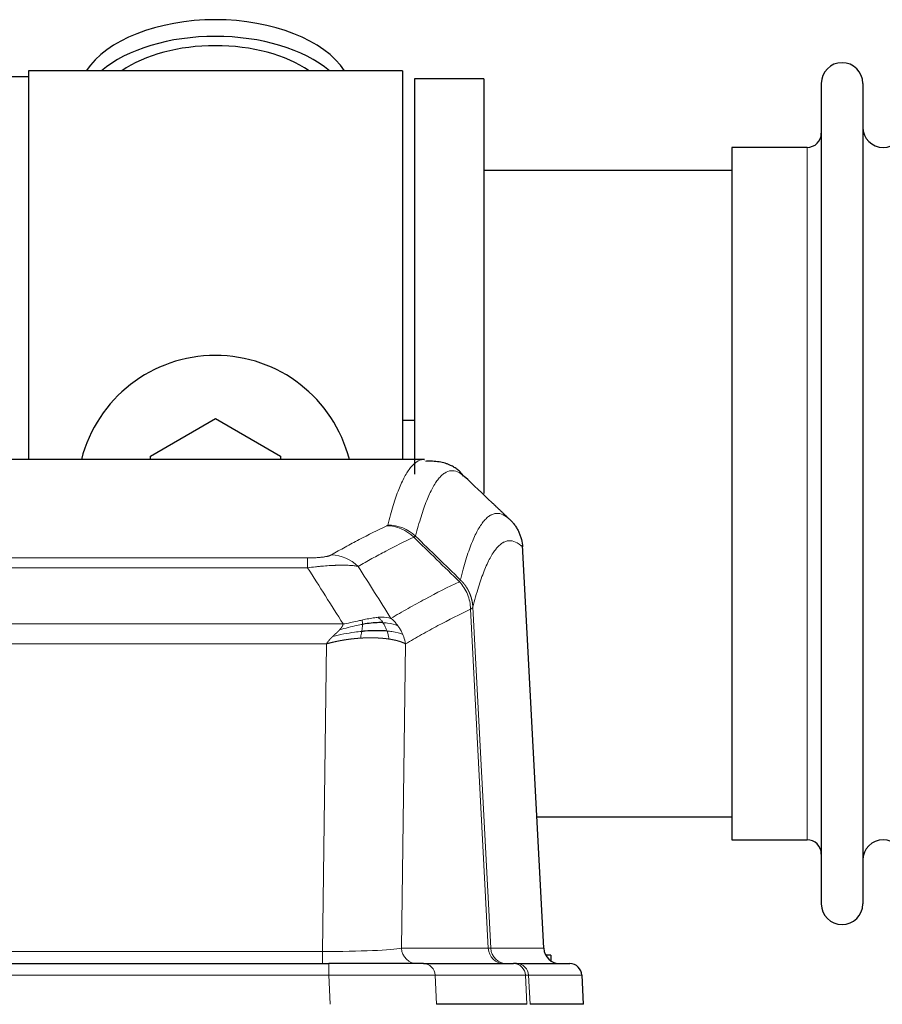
# Model space of a CAD drawing. Header units: inches. Extents: x 0 to 20790, y -12 to 14700.
# Tile 71 of 191: x 2153 to 2366, y 11969 to 12211. Entities that reach past the tile are written whole.
import ezdxf

# ---------------------------------------------------------------- set-up
doc = ezdxf.new("R2010")
doc.units = ezdxf.units.IN
doc.layers.add('1', color=7, linetype='Continuous', true_color=0xffffff)

msp = doc.modelspace()

# ---------------------------------------------------------------- linework, layer by layer
at = {"layer": '1', "color": 2, "linetype": 'Continuous', "lineweight": 25}
for p, q in [((2247.547, 12198.577), (2155.547, 12198.577)), ((2155.547, 12198.577), (2155.547, 12102.978)), ((2247.547, 12198.577), (2247.547, 12102.978)), ((2155.547, 12197.077), (2108.047, 12197.077)), ((2267.547, 12196.577), (2250.547, 12196.577)), ((2250.547, 12196.577), (2250.547, 12099.352)), ((2267.547, 12196.577), (2267.547, 12094.577)), ((2350.547, 12195.477), (2350.547, 11993.677)), ((2360.747, 12195.477), (2360.747, 11993.677)), ((2347.047, 12179.727), (2328.547, 12179.727)), ((2328.547, 12179.727), (2328.547, 12009.427)), ((2328.552, 12174.077), (2267.547, 12174.077)), ((2185.547, 12103.815), (2201.547, 12113.053)), ((2201.547, 12113.053), (2217.547, 12103.815)), ((2250.548, 12112.6), (2247.587, 12112.6)), ((2252.98, 12102.972), (1990.112, 12102.972)), ((2185.547, 12102.972), (2185.547, 12103.815)), ((2217.547, 12103.815), (2217.547, 12102.972)), ((2252.894, 12102.972), (2252.986, 12102.971)), ((2282.322, 11982.76), (2277.051, 12081.897)), ((2280.608, 12015.077), (2328.552, 12015.077)), ((2328.547, 12009.427), (2347.047, 12009.427)), ((2284.047, 11981.077), (2282.781, 11981.077)), ((2284.047, 11981.077), (2284.047, 11979.67)), ((2013.636, 11978.972), (2229.457, 11978.972)), ((2252.712, 11978.972), (2229.457, 11978.972)), ((2252.712, 11978.972), (2274.886, 11978.972)), ((2275.583, 11978.972), (2274.886, 11978.972)), ((2275.583, 11978.972), (2288.694, 11978.972)), ((2292.085, 11968.972), (2291.704, 11976.132)), ((2278.166, 11968.972), (2255.912, 11968.972)), ((2292.068, 11968.972), (2278.951, 11968.972))]:
    msp.add_line(p, q, dxfattribs=at)
at = {"layer": '1', "color": 110, "linetype": 'Continuous', "lineweight": 13}
for p, q in [((2347.047, 12179.727), (2347.047, 12009.427)), ((2282.31, 11982.763), (2277.062, 12081.458)), ((2018.875, 12078.765), (2224.218, 12078.765)), ((2224.218, 12076.349), (2224.218, 12078.765)), ((2224.218, 12076.349), (2018.875, 12076.349)), ((2268.663, 11982.763), (2264.311, 12066.155)), ((2264.867, 12066.632), (2269.244, 11982.763)), ((2010.144, 12062.519), (2232.949, 12062.519)), ((2228.836, 12057.62), (2014.257, 12057.62)), ((2227.868, 11981.937), (2228.836, 12057.62)), ((2248.268, 12057.61), (2247.311, 11982.763)), ((2015.225, 11981.937), (2227.868, 11981.937)), ((2227.868, 11978.972), (2227.868, 11981.937)), ((2247.311, 11982.763), (2268.663, 11982.763)), ((2269.244, 11982.763), (2282.31, 11982.763)), ((2229.457, 11978.972), (2229.457, 11976.129)), ((2229.457, 11976.129), (2013.636, 11976.129)), ((2229.75, 11968.972), (2229.457, 11976.129)), ((2277.793, 11976.129), (2255.619, 11976.129)), ((2255.619, 11976.129), (2255.912, 11968.972)), ((2278.166, 11968.972), (2277.793, 11976.129)), ((2278.577, 11976.129), (2278.951, 11968.972)), ((2291.688, 11976.129), (2278.577, 11976.129)), ((2292.068, 11968.972), (2291.688, 11976.129))]:
    msp.add_line(p, q, dxfattribs=at)
at = {"layer": '1', "color": 2, "linetype": 'Continuous', "lineweight": 25}
for centre, radius, start, end in [((2355.647, 12195.477), 5.1, 0, 180), ((2365.747, 12184.727), 5, 180, 0), ((2347.047, 12183.227), 3.5, 270, 0), ((2201.547, 12094.577), 34, 14.29875, 165.70125), ((2347.047, 12005.927), 3.5, 0, 90), ((2365.747, 12004.427), 5, 0, 180), ((2355.647, 11993.677), 5.1, 180, 0)]:
    msp.add_arc(centre, radius, start, end, dxfattribs=at)
for centre, major_axis, ratio, start_param, end_param in [((2201.547, 12191.647), (34, 0), 0.5735764, 0.3633693, 2.7782723), ((2201.547, 12187.551), (34, 0), 0.5735764, 0.6009523, 2.5406894), ((2201.547, 12187.551), (-30, 0), 0.5735764, 4.712389, 5.5877152), ((2201.547, 12187.551), (-30, 0), 0.5735764, 3.8370627, 4.712389), ((2286.302, 11982.972), (0, -4), 0.9993908, 4.7647489, 6.2831853), ((2288.694, 11975.972), (0, -3), 0.9993908, 1.6231562, 3.1415927)]:
    msp.add_ellipse(centre, major_axis=major_axis, ratio=ratio, start_param=start_param, end_param=end_param, dxfattribs=at)
at = {"layer": '1', "color": 110, "linetype": 'Continuous', "lineweight": 13}
for centre, major_axis, ratio, start_param, end_param in [((2243.726, 12076.755), (-4.281, 9.037), 0.9659395, 5.0815715, 5.8272089), ((2243.913, 12076.916), (-9.695, 2.45), 0.9931439, 4.2008878, 4.9582972), ((2230.065, 12069.609), (4.97, -8.677), 0.9635717, 1.8622888, 2.6052468), ((2227.947, 11982.972), (20.002, 0.052), 0.0517476, 4.708281, 6.0295934), ((2251.187, 11982.972), (0, 4), 0.9702957, 1.6231562, 3.1415927), ((2249.218, 11982.972), (-20.038, 0.208), 0.001459, 2.8976729, 3.1068244), ((2272.539, 11982.972), (0, -4), 0.9702957, 4.7647489, 6.2831853), ((2273.236, 11982.972), (0, -4), 0.9993908, 4.7647489, 6.2831853), ((2252.712, 11975.972), (0, -3), 0.9702957, 1.6231562, 3.1415927), ((2274.886, 11975.972), (0, -3), 0.9702957, 1.6231562, 3.1415927), ((2275.583, 11975.972), (0, -3), 0.9993908, 1.6231562, 3.1415927), ((2229.405, 11975.972), (27.018, 0.123), 0.0058026, 0.2445567, 1.5688664), ((2251.565, 11975.972), (27.029, 0.156), 0.000812, 0.0348973, 0.2440488)]:
    msp.add_ellipse(centre, major_axis=major_axis, ratio=ratio, start_param=start_param, end_param=end_param, dxfattribs=at)
for points, knots in [([(2243.913, 12086.851), (2244.351, 12088.59), (2245.241, 12091.787), (2246.162, 12094.421), (2246.864, 12096.186), (2247.1, 12096.739), (2247.576, 12097.775), (2247.816, 12098.258), (2248.541, 12099.602), (2249.032, 12100.356), (2249.656, 12101.123), (2249.781, 12101.268), (2250.032, 12101.539), (2250.411, 12101.92), (2250.793, 12102.222), (2251.564, 12102.719), (2252.177, 12102.943), (2252.8, 12102.972), (2252.894, 12102.972)], [0, 0, 0, 0, 0.1619105, 0.3238211, 0.3238211, 0.4047764, 0.4047764, 0.4857316, 0.4857316, 0.6476422, 0.6476422, 0.6881198, 0.6881198, 0.7285974, 0.8095527, 0.8095527, 0.9714633, 1, 1, 1, 1]), ([(2262.755, 12098.826), (2262.197, 12099.338), (2261.095, 12100.082), (2259.485, 12100.353), (2258.441, 12099.971), (2257.67, 12099.474), (2257.287, 12099.172), (2256.908, 12098.791), (2256.656, 12098.52), (2256.531, 12098.375), (2255.907, 12097.608), (2255.415, 12096.854), (2254.688, 12095.511), (2254.448, 12095.028), (2253.972, 12093.993), (2253.736, 12093.44), (2253.033, 12091.676), (2252.111, 12089.044), (2251.219, 12085.85), (2250.781, 12084.113)], [0, 0, 0, 0, 0.125, 0.25, 0.375, 0.375, 0.4375, 0.46875, 0.46875, 0.5, 0.5, 0.625, 0.625, 0.6875, 0.6875, 0.75, 0.75, 0.875, 1, 1, 1, 1]), ([(2261.778, 12073.398), (2261.834, 12073.62), (2261.889, 12073.841), (2262.001, 12074.277), (2262.17, 12074.925), (2262.565, 12076.387), (2262.909, 12077.559), (2263.602, 12079.793), (2264.543, 12082.481), (2266.001, 12085.638), (2267.005, 12087.16), (2267.579, 12087.853), (2267.643, 12087.928), (2267.771, 12088.072), (2267.964, 12088.283), (2268.415, 12088.725), (2268.807, 12089.023), (2269.135, 12089.225), (2269.201, 12089.263), (2269.333, 12089.335), (2269.531, 12089.435), (2269.996, 12089.622), (2270.399, 12089.701), (2271.211, 12089.747), (2272.308, 12089.517), (2273.436, 12088.703), (2274.007, 12088.149)], [0, 0, 0, 0, 0.015625, 0.015625, 0.03125, 0.0625, 0.125, 0.125, 0.25, 0.375, 0.5, 0.5, 0.515625, 0.515625, 0.53125, 0.5625, 0.625, 0.625, 0.640625, 0.640625, 0.65625, 0.6875, 0.75, 0.75, 0.875, 1, 1, 1, 1]), ([(2230.065, 12079.515), (2231.199, 12080.167), (2232.334, 12080.806), (2234.606, 12082.056), (2235.744, 12082.668), (2239.159, 12084.461), (2241.44, 12085.603), (2243.726, 12086.69)], [0, 0, 0, 0, 0.25, 0.25, 0.5, 0.5, 1, 1, 1, 1]), ([(2243.913, 12086.851), (2243.907, 12086.824), (2243.888, 12086.797), (2243.825, 12086.743), (2243.782, 12086.716), (2243.726, 12086.69)], [0, 0, 0, 0, 0.5, 0.5, 1, 1, 1, 1]), ([(2250.322, 12083.873), (2248.034, 12082.784), (2245.75, 12081.641), (2242.331, 12079.846), (2241.192, 12079.233), (2238.917, 12077.982), (2237.78, 12077.343), (2236.645, 12076.69)], [0, 0, 0, 0, 0.5, 0.5, 0.75, 0.75, 1, 1, 1, 1]), ([(2277.062, 12081.458), (2276.493, 12082.004), (2275.368, 12082.803), (2274.274, 12083.021), (2273.465, 12082.965), (2273.063, 12082.883), (2272.599, 12082.692), (2272.401, 12082.589), (2272.27, 12082.516), (2272.204, 12082.478), (2271.876, 12082.273), (2271.486, 12081.972), (2271.036, 12081.527), (2270.844, 12081.315), (2270.716, 12081.169), (2270.652, 12081.094), (2270.08, 12080.398), (2269.079, 12078.871), (2267.624, 12075.71), (2266.218, 12071.679), (2265.312, 12068.411), (2264.867, 12066.632)], [0, 0, 0, 0, 0.125, 0.25, 0.25, 0.3125, 0.34375, 0.359375, 0.359375, 0.375, 0.375, 0.4375, 0.46875, 0.484375, 0.484375, 0.5, 0.5, 0.625, 0.75, 0.875, 1, 1, 1, 1]), ([(2230.065, 12079.515), (2230.044, 12079.503), (2230.022, 12079.491), (2229.975, 12079.467), (2229.951, 12079.455), (2229.876, 12079.419), (2229.822, 12079.395), (2229.704, 12079.349), (2229.64, 12079.326), (2229.504, 12079.28), (2229.43, 12079.257), (2229.273, 12079.213), (2229.189, 12079.191), (2229.054, 12079.158), (2229.007, 12079.148), (2228.911, 12079.126), (2228.861, 12079.116), (2228.707, 12079.085), (2228.599, 12079.064), (2228.371, 12079.026), (2228.251, 12079.007), (2228.062, 12078.98), (2227.965, 12078.967), (2227.864, 12078.954), (2227.796, 12078.946), (2227.761, 12078.941), (2227.586, 12078.921), (2227.442, 12078.906), (2226.995, 12078.864), (2226.678, 12078.84), (2226.258, 12078.816), (2226.173, 12078.812), (2226, 12078.803), (2225.913, 12078.8), (2225.652, 12078.789), (2225.476, 12078.783), (2225.121, 12078.774), (2224.942, 12078.771), (2224.582, 12078.766), (2224.4, 12078.765), (2224.218, 12078.765)], [0, 0, 0, 0, 0.03125, 0.03125, 0.0625, 0.0625, 0.125, 0.125, 0.1875, 0.1875, 0.25, 0.25, 0.3125, 0.3125, 0.34375, 0.34375, 0.375, 0.375, 0.4375, 0.4375, 0.5, 0.5, 0.53125, 0.546875, 0.546875, 0.5625, 0.5625, 0.625, 0.625, 0.75, 0.75, 0.78125, 0.78125, 0.8125, 0.8125, 0.875, 0.875, 0.9375, 0.9375, 1, 1, 1, 1]), ([(2236.645, 12076.69), (2236.347, 12076.745), (2236.021, 12076.793), (2235.308, 12076.873), (2234.921, 12076.905), (2234.293, 12076.94), (2234.021, 12076.952), (2233.736, 12076.961), (2233.621, 12076.964), (2233.563, 12076.965), (2233.387, 12076.969), (2233.268, 12076.971), (2232.666, 12076.978), (2232.157, 12076.974), (2231.485, 12076.957), (2231.348, 12076.953), (2231.141, 12076.946), (2231.072, 12076.944), (2230.932, 12076.939), (2230.862, 12076.936), (2230.51, 12076.921), (2230.223, 12076.907), (2229.347, 12076.858), (2228.742, 12076.816), (2228.039, 12076.758), (2227.96, 12076.751), (2227.802, 12076.738), (2227.723, 12076.731), (2227.485, 12076.71), (2227.326, 12076.695), (2226.846, 12076.649), (2226.524, 12076.617), (2225.548, 12076.513), (2224.888, 12076.435), (2224.218, 12076.349)], [0, 0, 0, 0, 0.125, 0.125, 0.25, 0.25, 0.3125, 0.328125, 0.328125, 0.34375, 0.34375, 0.375, 0.375, 0.5, 0.5, 0.53125, 0.53125, 0.546875, 0.546875, 0.5625, 0.5625, 0.625, 0.625, 0.75, 0.75, 0.765625, 0.765625, 0.78125, 0.78125, 0.8125, 0.8125, 0.875, 0.875, 1, 1, 1, 1]), ([(2244.712, 12063.896), (2246.11, 12064.73), (2247.509, 12065.543), (2250.312, 12067.128), (2251.714, 12067.9), (2255.928, 12070.155), (2258.744, 12071.576), (2261.566, 12072.914)], [0, 0, 0, 0, 0.25, 0.25, 0.5, 0.5, 1, 1, 1, 1]), ([(2261.778, 12073.398), (2261.757, 12073.349), (2261.741, 12073.273), (2261.683, 12073.1), (2261.641, 12073.003), (2261.566, 12072.914)], [0, 0, 0, 0, 0.5, 0.5, 1, 1, 1, 1]), ([(2261.566, 12072.914), (2261.974, 12072.47), (2262.347, 12071.985), (2263.006, 12070.947), (2263.291, 12070.395), (2263.763, 12069.243), (2263.948, 12068.642), (2264.212, 12067.414), (2264.29, 12066.786), (2264.311, 12066.155)], [0, 0, 0, 0, 0.25, 0.25, 0.5, 0.5, 0.75, 0.75, 1, 1, 1, 1]), ([(2261.778, 12073.398), (2261.79, 12073.385), (2261.816, 12073.361), (2261.854, 12073.324), (2261.892, 12073.286), (2261.93, 12073.247), (2261.968, 12073.209), (2262.007, 12073.169), (2262.045, 12073.129), (2262.084, 12073.089), (2262.123, 12073.048), (2262.162, 12073.006), (2262.2, 12072.964), (2262.239, 12072.922), (2262.278, 12072.879), (2262.317, 12072.835), (2262.356, 12072.791), (2262.396, 12072.746), (2262.435, 12072.7), (2262.474, 12072.654), (2262.513, 12072.608), (2262.552, 12072.561), (2262.592, 12072.513), (2262.631, 12072.465), (2262.67, 12072.416), (2262.709, 12072.366), (2262.748, 12072.316), (2262.788, 12072.265), (2262.827, 12072.214), (2262.866, 12072.162), (2262.905, 12072.11), (2262.943, 12072.056), (2262.982, 12072.003), (2263.021, 12071.948), (2263.06, 12071.893), (2263.098, 12071.838), (2263.136, 12071.781), (2263.175, 12071.724), (2263.213, 12071.667), (2263.251, 12071.609), (2263.289, 12071.55), (2263.326, 12071.49), (2263.364, 12071.43), (2263.401, 12071.37), (2263.438, 12071.308), (2263.475, 12071.246), (2263.512, 12071.183), (2263.548, 12071.12), (2263.584, 12071.056), (2263.62, 12070.991), (2263.656, 12070.926), (2263.691, 12070.86), (2263.727, 12070.794), (2263.762, 12070.726), (2263.796, 12070.658), (2263.83, 12070.59), (2263.864, 12070.521), (2263.898, 12070.451), (2263.931, 12070.38), (2263.966, 12070.304), (2264.003, 12070.222), (2264.042, 12070.135), (2264.079, 12070.047), (2264.116, 12069.96), (2264.152, 12069.871), (2264.187, 12069.783), (2264.221, 12069.694), (2264.255, 12069.605), (2264.287, 12069.515), (2264.319, 12069.426), (2264.35, 12069.336), (2264.38, 12069.245), (2264.409, 12069.154), (2264.437, 12069.064), (2264.465, 12068.972), (2264.491, 12068.881), (2264.517, 12068.789), (2264.542, 12068.697), (2264.566, 12068.605), (2264.589, 12068.513), (2264.611, 12068.42), (2264.633, 12068.327), (2264.653, 12068.235), (2264.673, 12068.141), (2264.692, 12068.048), (2264.71, 12067.954), (2264.727, 12067.861), (2264.743, 12067.767), (2264.758, 12067.673), (2264.773, 12067.579), (2264.786, 12067.485), (2264.799, 12067.39), (2264.81, 12067.296), (2264.821, 12067.201), (2264.831, 12067.106), (2264.84, 12067.012), (2264.848, 12066.917), (2264.856, 12066.822), (2264.862, 12066.727), (2264.865, 12066.663), (2264.867, 12066.632)], [0, 0, 0, 0, 0.0069372, 0.0139334, 0.0209887, 0.028103, 0.0352764, 0.0425088, 0.0498003, 0.0571509, 0.0645605, 0.0720292, 0.0795569, 0.0871437, 0.0947896, 0.1024945, 0.1102584, 0.1180815, 0.1259636, 0.1339048, 0.141905, 0.1499643, 0.1580827, 0.1662601, 0.1744966, 0.1827922, 0.1911468, 0.1995605, 0.2080333, 0.2165651, 0.225156, 0.233806, 0.2425151, 0.2512832, 0.2601104, 0.2689967, 0.277942, 0.2869465, 0.29601, 0.3051325, 0.3143142, 0.3235549, 0.3328547, 0.3422136, 0.3516315, 0.3611085, 0.3706446, 0.3802398, 0.3898941, 0.3996074, 0.4093798, 0.4192113, 0.4291019, 0.4390515, 0.4490602, 0.459128, 0.4692549, 0.4794409, 0.4896859, 0.4999901, 0.5124905, 0.524991, 0.5374914, 0.5499918, 0.5624922, 0.5749926, 0.587493, 0.5999934, 0.6124937, 0.6249941, 0.6374944, 0.6499948, 0.6624951, 0.6749954, 0.6874957, 0.699996, 0.7124963, 0.7249966, 0.7374968, 0.7499971, 0.7624973, 0.7749976, 0.7874978, 0.799998, 0.8124982, 0.8249984, 0.8374986, 0.8499988, 0.8624989, 0.8749991, 0.8874992, 0.8999993, 0.9124995, 0.9249996, 0.9374997, 0.9499998, 0.9624998, 0.9749999, 0.9875, 1, 1, 1, 1]), ([(2264.311, 12066.155), (2261.625, 12064.88), (2258.945, 12063.53), (2254.935, 12061.394), (2253.599, 12060.663), (2250.931, 12059.164), (2249.599, 12058.396), (2248.268, 12057.61)], [0, 0, 0, 0, 0.5, 0.5, 0.75, 0.75, 1, 1, 1, 1]), ([(2264.867, 12066.632), (2264.867, 12066.63), (2264.865, 12066.626), (2264.862, 12066.615), (2264.855, 12066.598), (2264.843, 12066.575), (2264.825, 12066.545), (2264.796, 12066.508), (2264.754, 12066.464), (2264.71, 12066.426), (2264.672, 12066.396), (2264.647, 12066.377), (2264.62, 12066.358), (2264.594, 12066.339), (2264.566, 12066.321), (2264.538, 12066.302), (2264.51, 12066.283), (2264.482, 12066.265), (2264.453, 12066.246), (2264.425, 12066.228), (2264.396, 12066.209), (2264.368, 12066.191), (2264.339, 12066.173), (2264.32, 12066.161), (2264.311, 12066.155)], [0, 0, 0, 0, 0.0092499, 0.0337179, 0.073404, 0.128308, 0.1984299, 0.2837694, 0.3843264, 0.5001005, 0.5424888, 0.5838484, 0.6241794, 0.6634821, 0.7017567, 0.7390032, 0.7752221, 0.8104134, 0.8445775, 0.8777146, 0.909825, 0.9409091, 0.9709673, 1, 1, 1, 1]), ([(2237.567, 12063.462), (2237.207, 12063.382), (2236.839, 12063.299), (2235.346, 12062.964), (2234.17, 12062.707), (2232.949, 12062.519)], [0, 0, 0, 0, 0.25, 0.25, 1, 1, 1, 1]), ([(2241.536, 12064.157), (2241.387, 12064.145), (2241.236, 12064.129), (2240.621, 12064.058), (2240.142, 12063.983), (2239.148, 12063.802), (2238.633, 12063.695), (2237.926, 12063.541), (2237.747, 12063.502), (2237.567, 12063.462)], [0, 0, 0, 0, 0.125, 0.125, 0.5, 0.5, 0.875, 0.875, 1, 1, 1, 1]), ([(2237.717, 12062.429), (2237.719, 12062.553), (2237.717, 12062.669), (2237.704, 12062.934), (2237.688, 12063.071), (2237.64, 12063.301), (2237.608, 12063.393), (2237.567, 12063.462)], [0, 0, 0, 0, 0.25, 0.25, 0.625, 0.625, 1, 1, 1, 1]), ([(2244.712, 12063.896), (2244.019, 12064.121), (2243.253, 12064.214), (2242.126, 12064.199), (2241.835, 12064.183), (2241.536, 12064.157)], [0, 0, 0, 0, 0.75, 0.75, 1, 1, 1, 1]), ([(2242.761, 12062.835), (2242.662, 12062.985), (2242.561, 12063.127), (2242.304, 12063.455), (2242.146, 12063.629), (2241.836, 12063.93), (2241.683, 12064.056), (2241.536, 12064.157)], [0, 0, 0, 0, 0.25, 0.25, 0.625, 0.625, 1, 1, 1, 1]), ([(2243.747, 12060.772), (2243.716, 12060.863), (2243.683, 12060.954), (2243.549, 12061.318), (2243.436, 12061.59), (2243.187, 12062.115), (2243.05, 12062.368), (2242.859, 12062.683), (2242.81, 12062.76), (2242.761, 12062.835)], [0, 0, 0, 0, 0.125, 0.125, 0.5, 0.5, 0.875, 0.875, 1, 1, 1, 1]), ([(2246.419, 12062.089), (2245.72, 12062.42), (2244.85, 12062.645), (2243.489, 12062.796), (2243.132, 12062.822), (2242.761, 12062.835)], [0, 0, 0, 0, 0.75, 0.75, 1, 1, 1, 1]), ([(2246.419, 12062.089), (2246.296, 12062.255), (2246.168, 12062.418), (2245.836, 12062.815), (2245.625, 12063.045), (2245.183, 12063.485), (2244.952, 12063.696), (2244.712, 12063.896)], [0, 0, 0, 0, 0.25, 0.25, 0.625, 0.625, 1, 1, 1, 1]), ([(2230.407, 12059.457), (2230.421, 12059.47), (2230.45, 12059.498), (2230.491, 12059.538), (2230.532, 12059.577), (2230.571, 12059.615), (2230.61, 12059.652), (2230.647, 12059.687), (2230.683, 12059.722), (2230.719, 12059.756), (2230.753, 12059.788), (2230.786, 12059.82), (2230.818, 12059.85), (2230.849, 12059.88), (2230.879, 12059.908), (2230.908, 12059.935), (2230.936, 12059.962), (2230.963, 12059.987), (2230.989, 12060.011), (2231.013, 12060.034), (2231.037, 12060.057), (2231.06, 12060.078), (2231.081, 12060.098), (2231.102, 12060.117), (2231.121, 12060.135), (2231.139, 12060.152), (2231.157, 12060.168), (2231.173, 12060.184), (2231.188, 12060.198), (2231.202, 12060.211), (2231.216, 12060.223), (2231.228, 12060.234), (2231.239, 12060.245), (2231.249, 12060.254), (2231.258, 12060.262), (2231.265, 12060.269), (2231.272, 12060.276), (2231.278, 12060.281), (2231.283, 12060.285), (2231.295, 12060.297), (2231.316, 12060.317), (2231.345, 12060.344), (2231.373, 12060.372), (2231.402, 12060.399), (2231.43, 12060.425), (2231.457, 12060.452), (2231.485, 12060.478), (2231.512, 12060.504), (2231.538, 12060.53), (2231.565, 12060.555), (2231.591, 12060.58), (2231.616, 12060.605), (2231.642, 12060.63), (2231.667, 12060.655), (2231.691, 12060.679), (2231.716, 12060.703), (2231.74, 12060.727), (2231.763, 12060.75), (2231.787, 12060.773), (2231.81, 12060.796), (2231.832, 12060.819), (2231.855, 12060.842), (2231.877, 12060.864), (2231.898, 12060.886), (2231.92, 12060.908), (2231.941, 12060.93), (2231.961, 12060.951), (2231.982, 12060.972), (2232.002, 12060.993), (2232.021, 12061.014), (2232.041, 12061.034), (2232.06, 12061.055), (2232.072, 12061.068), (2232.078, 12061.075)], [0, 0, 0, 0, 0.0247661, 0.0489206, 0.0724636, 0.0953949, 0.1177147, 0.1394229, 0.1605195, 0.1810045, 0.2008779, 0.2201398, 0.23879, 0.2568287, 0.2742558, 0.2910713, 0.3072753, 0.3228676, 0.3378484, 0.3522176, 0.3659752, 0.3791212, 0.3916556, 0.4035785, 0.4148897, 0.4255894, 0.4356775, 0.445154, 0.454019, 0.4622723, 0.4699141, 0.4769443, 0.4833629, 0.48917, 0.4943654, 0.4989493, 0.5029216, 0.5062824, 0.5090316, 0.5111692, 0.5284651, 0.5456049, 0.5625886, 0.5794163, 0.5960881, 0.612604, 0.6289642, 0.6451687, 0.6612176, 0.6771111, 0.6928491, 0.7084319, 0.7238594, 0.7391318, 0.7542492, 0.7692118, 0.7840195, 0.7986726, 0.8131712, 0.8275153, 0.8417051, 0.8557408, 0.8696224, 0.8833501, 0.8969241, 0.9103445, 0.9236114, 0.936725, 0.9496856, 0.9624932, 0.975148, 0.9876502, 1, 1, 1, 1]), ([(2237.549, 12060.687), (2236.971, 12060.634), (2236.383, 12060.568), (2234.009, 12060.255), (2232.18, 12059.908), (2230.407, 12059.457)], [0, 0, 0, 0, 0.25, 0.25, 1, 1, 1, 1]), ([(2232.078, 12061.075), (2232.086, 12061.083), (2232.102, 12061.101), (2232.126, 12061.126), (2232.149, 12061.152), (2232.172, 12061.178), (2232.195, 12061.203), (2232.217, 12061.228), (2232.239, 12061.253), (2232.261, 12061.278), (2232.282, 12061.303), (2232.303, 12061.328), (2232.324, 12061.352), (2232.344, 12061.377), (2232.364, 12061.401), (2232.384, 12061.425), (2232.403, 12061.449), (2232.422, 12061.473), (2232.441, 12061.497), (2232.459, 12061.521), (2232.477, 12061.545), (2232.495, 12061.568), (2232.512, 12061.591), (2232.529, 12061.615), (2232.546, 12061.638), (2232.562, 12061.661), (2232.578, 12061.684), (2232.594, 12061.706), (2232.609, 12061.729), (2232.624, 12061.751), (2232.639, 12061.774), (2232.653, 12061.796), (2232.667, 12061.818), (2232.681, 12061.84), (2232.694, 12061.862), (2232.707, 12061.884), (2232.72, 12061.905), (2232.732, 12061.927), (2232.744, 12061.948), (2232.756, 12061.97), (2232.767, 12061.991), (2232.778, 12062.012), (2232.789, 12062.033), (2232.8, 12062.054), (2232.81, 12062.074), (2232.819, 12062.095), (2232.829, 12062.115), (2232.838, 12062.136), (2232.846, 12062.156), (2232.855, 12062.176), (2232.863, 12062.196), (2232.871, 12062.216), (2232.878, 12062.236), (2232.885, 12062.255), (2232.892, 12062.275), (2232.898, 12062.294), (2232.904, 12062.314), (2232.91, 12062.333), (2232.916, 12062.352), (2232.921, 12062.371), (2232.925, 12062.39), (2232.93, 12062.408), (2232.934, 12062.427), (2232.938, 12062.446), (2232.941, 12062.464), (2232.944, 12062.482), (2232.947, 12062.501), (2232.948, 12062.513), (2232.949, 12062.519)], [0, 0, 0, 0, 0.0185022, 0.0368847, 0.0551481, 0.073293, 0.0913199, 0.1092294, 0.1270222, 0.1446988, 0.1622598, 0.1797059, 0.1970378, 0.2142561, 0.2313614, 0.2483544, 0.265236, 0.2820066, 0.2986672, 0.3152184, 0.331661, 0.3479958, 0.3642235, 0.380345, 0.3963611, 0.4122725, 0.4280803, 0.4437851, 0.459388, 0.4748898, 0.4902915, 0.5055939, 0.5207981, 0.535905, 0.5509156, 0.565831, 0.5806521, 0.5953801, 0.6100159, 0.6245607, 0.6390157, 0.6533819, 0.6676604, 0.6818526, 0.6959596, 0.7099825, 0.7239227, 0.7377815, 0.75156, 0.7652597, 0.7788818, 0.7924277, 0.8058989, 0.8192966, 0.8326224, 0.8458776, 0.8590638, 0.8721825, 0.8852351, 0.8982233, 0.9111485, 0.9240124, 0.9368166, 0.9495628, 0.9622525, 0.9748874, 0.9874694, 1, 1, 1, 1]), ([(2237.717, 12062.429), (2237.26, 12062.351), (2236.796, 12062.263), (2234.925, 12061.873), (2233.489, 12061.497), (2232.078, 12061.075)], [0, 0, 0, 0, 0.25, 0.25, 1, 1, 1, 1]), ([(2237.234, 12059.037), (2237.267, 12059.199), (2237.306, 12059.385), (2237.388, 12059.787), (2237.431, 12060.004), (2237.499, 12060.379), (2237.524, 12060.533), (2237.549, 12060.687)], [0, 0, 0, 0, 0.375, 0.375, 0.75, 0.75, 1, 1, 1, 1]), ([(2237.549, 12060.687), (2237.561, 12060.765), (2237.572, 12060.842), (2237.617, 12061.152), (2237.646, 12061.384), (2237.69, 12061.828), (2237.705, 12062.041), (2237.715, 12062.303), (2237.717, 12062.367), (2237.717, 12062.429)], [0, 0, 0, 0, 0.125, 0.125, 0.5, 0.5, 0.875, 0.875, 1, 1, 1, 1]), ([(2244.237, 12058.811), (2244.165, 12059.212), (2244.066, 12059.705), (2243.864, 12060.411), (2243.808, 12060.591), (2243.747, 12060.772)], [0, 0, 0, 0, 0.75, 0.75, 1, 1, 1, 1]), ([(2247.629, 12059.949), (2247.017, 12060.234), (2246.121, 12060.474), (2244.591, 12060.691), (2244.181, 12060.736), (2243.747, 12060.772)], [0, 0, 0, 0, 0.75, 0.75, 1, 1, 1, 1]), ([(2247.629, 12059.949), (2247.59, 12060.043), (2247.55, 12060.137), (2247.382, 12060.51), (2247.243, 12060.784), (2246.94, 12061.321), (2246.776, 12061.583), (2246.54, 12061.922), (2246.48, 12062.006), (2246.419, 12062.089)], [0, 0, 0, 0, 0.125, 0.125, 0.5, 0.5, 0.875, 0.875, 1, 1, 1, 1]), ([(2228.836, 12057.62), (2228.842, 12057.629), (2228.852, 12057.646), (2228.869, 12057.671), (2228.885, 12057.697), (2228.902, 12057.723), (2228.92, 12057.75), (2228.938, 12057.776), (2228.956, 12057.803), (2228.974, 12057.83), (2228.993, 12057.857), (2229.013, 12057.885), (2229.033, 12057.913), (2229.053, 12057.941), (2229.073, 12057.969), (2229.094, 12057.997), (2229.116, 12058.026), (2229.138, 12058.055), (2229.16, 12058.084), (2229.182, 12058.113), (2229.205, 12058.143), (2229.229, 12058.173), (2229.252, 12058.203), (2229.276, 12058.233), (2229.301, 12058.263), (2229.326, 12058.294), (2229.351, 12058.325), (2229.377, 12058.356), (2229.403, 12058.387), (2229.43, 12058.419), (2229.456, 12058.451), (2229.484, 12058.483), (2229.511, 12058.515), (2229.539, 12058.547), (2229.568, 12058.58), (2229.597, 12058.612), (2229.626, 12058.645), (2229.656, 12058.679), (2229.686, 12058.712), (2229.716, 12058.746), (2229.747, 12058.779), (2229.778, 12058.813), (2229.81, 12058.848), (2229.842, 12058.882), (2229.874, 12058.916), (2229.907, 12058.951), (2229.94, 12058.986), (2229.974, 12059.021), (2230.008, 12059.057), (2230.042, 12059.092), (2230.077, 12059.128), (2230.112, 12059.164), (2230.147, 12059.2), (2230.183, 12059.236), (2230.22, 12059.272), (2230.256, 12059.309), (2230.294, 12059.346), (2230.331, 12059.382), (2230.369, 12059.42), (2230.394, 12059.444), (2230.407, 12059.457)], [0, 0, 0, 0, 0.0121901, 0.0245516, 0.0370849, 0.0497905, 0.0626689, 0.0757204, 0.0889455, 0.1023447, 0.1159182, 0.1296666, 0.14359, 0.1576889, 0.1719636, 0.1864145, 0.2010418, 0.2158458, 0.2308268, 0.2459852, 0.261321, 0.2768347, 0.2925265, 0.3083966, 0.3244452, 0.3406727, 0.357079, 0.3736646, 0.3904296, 0.4073742, 0.4244986, 0.4418029, 0.4592875, 0.4769523, 0.4947976, 0.5128236, 0.5310305, 0.5494183, 0.5679872, 0.5867374, 0.605669, 0.6247822, 0.644077, 0.6635537, 0.6832123, 0.7030529, 0.7230758, 0.7432809, 0.7636685, 0.7842385, 0.8049912, 0.8259267, 0.8470449, 0.8683461, 0.8898303, 0.9114976, 0.9333482, 0.955382, 0.9775993, 1, 1, 1, 1]), ([(2237.234, 12059.037), (2237.212, 12059.035), (2237.169, 12059.033), (2237.104, 12059.028), (2237.039, 12059.024), (2236.974, 12059.019), (2236.909, 12059.015), (2236.844, 12059.01), (2236.779, 12059.005), (2236.714, 12059), (2236.648, 12058.995), (2236.583, 12058.99), (2236.518, 12058.985), (2236.453, 12058.98), (2236.388, 12058.974), (2236.323, 12058.969), (2236.257, 12058.963), (2236.192, 12058.957), (2236.127, 12058.952), (2236.062, 12058.946), (2235.996, 12058.94), (2235.931, 12058.933), (2235.866, 12058.927), (2235.801, 12058.921), (2235.735, 12058.914), (2235.67, 12058.908), (2235.605, 12058.901), (2235.54, 12058.894), (2235.474, 12058.887), (2235.409, 12058.88), (2235.344, 12058.873), (2235.279, 12058.866), (2235.214, 12058.859), (2235.148, 12058.851), (2235.083, 12058.844), (2235.018, 12058.836), (2234.953, 12058.828), (2234.888, 12058.821), (2234.823, 12058.813), (2234.758, 12058.805), (2234.692, 12058.797), (2234.627, 12058.788), (2234.562, 12058.78), (2234.497, 12058.772), (2234.432, 12058.763), (2234.367, 12058.754), (2234.302, 12058.746), (2234.237, 12058.737), (2234.172, 12058.728), (2234.108, 12058.719), (2234.043, 12058.71), (2233.978, 12058.701), (2233.913, 12058.691), (2233.848, 12058.682), (2233.783, 12058.672), (2233.719, 12058.663), (2233.654, 12058.653), (2233.589, 12058.643), (2233.525, 12058.633), (2233.46, 12058.623), (2233.396, 12058.613), (2233.331, 12058.603), (2233.267, 12058.593), (2233.202, 12058.582), (2233.138, 12058.572), (2233.073, 12058.561), (2233.009, 12058.55), (2232.945, 12058.539), (2232.881, 12058.529), (2232.816, 12058.518), (2232.752, 12058.506), (2232.688, 12058.495), (2232.624, 12058.484), (2232.56, 12058.473), (2232.496, 12058.461), (2232.432, 12058.449), (2232.369, 12058.438), (2232.305, 12058.426), (2232.241, 12058.414), (2232.177, 12058.402), (2232.114, 12058.39), (2232.05, 12058.378), (2231.987, 12058.366), (2231.923, 12058.353), (2231.86, 12058.341), (2231.796, 12058.328), (2231.733, 12058.316), (2231.67, 12058.303), (2231.607, 12058.29), (2231.543, 12058.277), (2231.48, 12058.264), (2231.417, 12058.251), (2231.354, 12058.238), (2231.292, 12058.225), (2231.229, 12058.211), (2231.166, 12058.198), (2231.103, 12058.184), (2231.041, 12058.171), (2230.978, 12058.157), (2230.916, 12058.143), (2230.853, 12058.129), (2230.791, 12058.115), (2230.729, 12058.101), (2230.666, 12058.087), (2230.604, 12058.073), (2230.542, 12058.058), (2230.48, 12058.044), (2230.418, 12058.029), (2230.357, 12058.015), (2230.295, 12058), (2230.233, 12057.985), (2230.171, 12057.97), (2230.11, 12057.955), (2230.048, 12057.94), (2229.987, 12057.925), (2229.926, 12057.91), (2229.865, 12057.894), (2229.803, 12057.879), (2229.742, 12057.863), (2229.681, 12057.848), (2229.62, 12057.832), (2229.56, 12057.816), (2229.499, 12057.8), (2229.438, 12057.785), (2229.378, 12057.768), (2229.317, 12057.752), (2229.257, 12057.736), (2229.196, 12057.72), (2229.136, 12057.703), (2229.076, 12057.687), (2229.016, 12057.67), (2228.956, 12057.654), (2228.896, 12057.637), (2228.856, 12057.626), (2228.836, 12057.62)], [0, 0, 0, 0, 0.0081592, 0.0163092, 0.0244501, 0.0325819, 0.0407045, 0.0488181, 0.0569225, 0.0650178, 0.0731041, 0.0811812, 0.0892493, 0.0973083, 0.1053581, 0.113399, 0.1214307, 0.1294534, 0.137467, 0.1454716, 0.1534671, 0.1614536, 0.169431, 0.1773994, 0.1853588, 0.1933091, 0.2012504, 0.2091827, 0.217106, 0.2250203, 0.2329256, 0.2408219, 0.2487092, 0.2565875, 0.2644568, 0.2723172, 0.2801686, 0.288011, 0.2958444, 0.303669, 0.3114845, 0.3192911, 0.3270888, 0.3348775, 0.3426574, 0.3504282, 0.3581902, 0.3659433, 0.3736874, 0.3814227, 0.389149, 0.3968665, 0.4045751, 0.4122748, 0.4199656, 0.4276476, 0.4353206, 0.4429849, 0.4506403, 0.4582868, 0.4659245, 0.4735534, 0.4811734, 0.4887846, 0.496387, 0.5039805, 0.5115653, 0.5191413, 0.5267084, 0.5342668, 0.5418164, 0.5493572, 0.5568893, 0.5644125, 0.5719271, 0.5794328, 0.5869298, 0.5944181, 0.6018976, 0.6093684, 0.6168305, 0.6242839, 0.6317285, 0.6391644, 0.6465917, 0.6540102, 0.6614201, 0.6688212, 0.6762137, 0.6835975, 0.6909727, 0.6983392, 0.705697, 0.7130462, 0.7203868, 0.7277187, 0.735042, 0.7423567, 0.7496628, 0.7569603, 0.7642491, 0.7715294, 0.7788011, 0.7860642, 0.7933187, 0.8005646, 0.807802, 0.8150309, 0.8222512, 0.8294629, 0.8366661, 0.8438608, 0.851047, 0.8582246, 0.8653938, 0.8725544, 0.8797065, 0.8868502, 0.8939854, 0.9011121, 0.9082303, 0.9153401, 0.9224414, 0.9295343, 0.9366187, 0.9436947, 0.9507623, 0.9578214, 0.9648722, 0.9719145, 0.9789485, 0.985974, 0.9929912, 1, 1, 1, 1]), ([(2244.237, 12058.811), (2244.222, 12058.813), (2244.193, 12058.818), (2244.148, 12058.824), (2244.104, 12058.83), (2244.06, 12058.837), (2244.015, 12058.843), (2243.971, 12058.849), (2243.926, 12058.855), (2243.881, 12058.861), (2243.836, 12058.867), (2243.791, 12058.873), (2243.746, 12058.878), (2243.701, 12058.884), (2243.655, 12058.89), (2243.61, 12058.895), (2243.564, 12058.901), (2243.519, 12058.906), (2243.473, 12058.911), (2243.427, 12058.917), (2243.381, 12058.922), (2243.335, 12058.927), (2243.289, 12058.932), (2243.243, 12058.937), (2243.197, 12058.942), (2243.151, 12058.947), (2243.104, 12058.951), (2243.058, 12058.956), (2243.011, 12058.961), (2242.965, 12058.965), (2242.918, 12058.97), (2242.871, 12058.974), (2242.824, 12058.978), (2242.777, 12058.983), (2242.73, 12058.987), (2242.683, 12058.991), (2242.636, 12058.995), (2242.589, 12058.999), (2242.542, 12059.003), (2242.494, 12059.007), (2242.447, 12059.011), (2242.4, 12059.014), (2242.352, 12059.018), (2242.305, 12059.022), (2242.257, 12059.025), (2242.209, 12059.029), (2242.161, 12059.032), (2242.114, 12059.035), (2242.066, 12059.039), (2242.018, 12059.042), (2241.97, 12059.045), (2241.922, 12059.048), (2241.874, 12059.051), (2241.826, 12059.054), (2241.778, 12059.057), (2241.729, 12059.059), (2241.681, 12059.062), (2241.633, 12059.065), (2241.585, 12059.067), (2241.536, 12059.07), (2241.488, 12059.072), (2241.439, 12059.075), (2241.391, 12059.077), (2241.342, 12059.079), (2241.294, 12059.081), (2241.245, 12059.083), (2241.196, 12059.085), (2241.148, 12059.087), (2241.099, 12059.089), (2241.05, 12059.091), (2241.002, 12059.093), (2240.953, 12059.094), (2240.904, 12059.096), (2240.855, 12059.098), (2240.806, 12059.099), (2240.757, 12059.1), (2240.708, 12059.102), (2240.66, 12059.103), (2240.611, 12059.104), (2240.562, 12059.105), (2240.513, 12059.107), (2240.464, 12059.108), (2240.415, 12059.109), (2240.365, 12059.109), (2240.316, 12059.11), (2240.267, 12059.111), (2240.218, 12059.112), (2240.169, 12059.112), (2240.12, 12059.113), (2240.071, 12059.113), (2240.022, 12059.114), (2239.973, 12059.114), (2239.923, 12059.115), (2239.874, 12059.115), (2239.825, 12059.115), (2239.776, 12059.115), (2239.727, 12059.115), (2239.678, 12059.115), (2239.628, 12059.115), (2239.579, 12059.115), (2239.53, 12059.115), (2239.481, 12059.115), (2239.432, 12059.114), (2239.382, 12059.114), (2239.333, 12059.113), (2239.284, 12059.113), (2239.235, 12059.112), (2239.186, 12059.112), (2239.137, 12059.111), (2239.087, 12059.11), (2239.038, 12059.109), (2238.989, 12059.109), (2238.94, 12059.108), (2238.891, 12059.107), (2238.842, 12059.105), (2238.793, 12059.104), (2238.744, 12059.103), (2238.695, 12059.102), (2238.646, 12059.101), (2238.597, 12059.099), (2238.548, 12059.098), (2238.499, 12059.096), (2238.45, 12059.095), (2238.401, 12059.093), (2238.352, 12059.091), (2238.303, 12059.09), (2238.254, 12059.088), (2238.205, 12059.086), (2238.156, 12059.084), (2238.108, 12059.082), (2238.059, 12059.08), (2238.01, 12059.078), (2237.961, 12059.076), (2237.913, 12059.074), (2237.864, 12059.071), (2237.815, 12059.069), (2237.767, 12059.067), (2237.718, 12059.064), (2237.669, 12059.062), (2237.621, 12059.059), (2237.572, 12059.057), (2237.524, 12059.054), (2237.476, 12059.051), (2237.427, 12059.048), (2237.379, 12059.046), (2237.331, 12059.043), (2237.282, 12059.04), (2237.25, 12059.038), (2237.234, 12059.037)], [0, 0, 0, 0, 0.0076941, 0.0153765, 0.0230472, 0.0307061, 0.0383534, 0.045989, 0.0536129, 0.061225, 0.0688255, 0.0764143, 0.0839914, 0.0915567, 0.0991104, 0.1066524, 0.1141827, 0.1217013, 0.1292082, 0.1367034, 0.1441869, 0.1516588, 0.1591189, 0.1665674, 0.1740041, 0.1814292, 0.1888426, 0.1962444, 0.2036344, 0.2110128, 0.2183794, 0.2257344, 0.2330778, 0.2404094, 0.2477294, 0.2550377, 0.2623343, 0.2696193, 0.2768926, 0.2841542, 0.2914041, 0.2986424, 0.305869, 0.313084, 0.3202872, 0.3274789, 0.3346588, 0.3418271, 0.3489838, 0.3561287, 0.3632621, 0.3703837, 0.3774937, 0.3845921, 0.3916788, 0.3987539, 0.4058173, 0.412869, 0.4199092, 0.4269376, 0.4339544, 0.4409596, 0.4479532, 0.454935, 0.4619053, 0.4688639, 0.4758109, 0.4827462, 0.4896699, 0.496582, 0.5034825, 0.5103713, 0.5172485, 0.524114, 0.5309679, 0.5378102, 0.5446409, 0.55146, 0.5582674, 0.5650632, 0.5718474, 0.57862, 0.5853809, 0.5921303, 0.598868, 0.6055941, 0.6123087, 0.6190116, 0.6257029, 0.6323825, 0.6390506, 0.6457071, 0.652352, 0.6589853, 0.665607, 0.672217, 0.6788155, 0.6854024, 0.6919777, 0.6985414, 0.7050935, 0.7116341, 0.718163, 0.7246804, 0.7311862, 0.7376804, 0.744163, 0.750634, 0.7570935, 0.7635413, 0.7699776, 0.7764024, 0.7828155, 0.7892171, 0.7956072, 0.8019856, 0.8083525, 0.8147079, 0.8210516, 0.8273839, 0.8337045, 0.8400136, 0.8463112, 0.8525972, 0.8588716, 0.8651345, 0.8713859, 0.8776257, 0.8838539, 0.8900706, 0.8962758, 0.9024695, 0.9086516, 0.9148221, 0.9209812, 0.9271287, 0.9332646, 0.9393891, 0.945502, 0.9516034, 0.9576933, 0.9637717, 0.9698385, 0.9758938, 0.9819376, 0.9879699, 0.9939907, 1, 1, 1, 1]), ([(2248.268, 12057.61), (2248.262, 12057.614), (2248.251, 12057.621), (2248.233, 12057.633), (2248.214, 12057.644), (2248.196, 12057.655), (2248.177, 12057.666), (2248.159, 12057.678), (2248.14, 12057.689), (2248.12, 12057.7), (2248.101, 12057.711), (2248.082, 12057.722), (2248.062, 12057.732), (2248.042, 12057.743), (2248.022, 12057.754), (2248.002, 12057.765), (2247.982, 12057.775), (2247.962, 12057.786), (2247.941, 12057.797), (2247.921, 12057.807), (2247.9, 12057.817), (2247.879, 12057.828), (2247.858, 12057.838), (2247.836, 12057.848), (2247.815, 12057.859), (2247.794, 12057.869), (2247.772, 12057.879), (2247.75, 12057.889), (2247.728, 12057.899), (2247.706, 12057.909), (2247.684, 12057.919), (2247.662, 12057.928), (2247.64, 12057.938), (2247.617, 12057.948), (2247.595, 12057.957), (2247.572, 12057.967), (2247.55, 12057.977), (2247.527, 12057.986), (2247.504, 12057.995), (2247.481, 12058.005), (2247.458, 12058.014), (2247.434, 12058.023), (2247.411, 12058.032), (2247.388, 12058.042), (2247.364, 12058.051), (2247.341, 12058.06), (2247.317, 12058.069), (2247.293, 12058.078), (2247.27, 12058.086), (2247.246, 12058.095), (2247.222, 12058.104), (2247.198, 12058.113), (2247.174, 12058.121), (2247.15, 12058.13), (2247.125, 12058.138), (2247.101, 12058.147), (2247.077, 12058.155), (2247.052, 12058.164), (2247.028, 12058.172), (2247.004, 12058.18), (2246.979, 12058.188), (2246.955, 12058.197), (2246.93, 12058.205), (2246.905, 12058.213), (2246.881, 12058.221), (2246.856, 12058.229), (2246.831, 12058.236), (2246.806, 12058.244), (2246.782, 12058.252), (2246.757, 12058.26), (2246.732, 12058.267), (2246.707, 12058.275), (2246.682, 12058.283), (2246.657, 12058.29), (2246.632, 12058.298), (2246.607, 12058.305), (2246.582, 12058.312), (2246.557, 12058.32), (2246.532, 12058.327), (2246.507, 12058.334), (2246.482, 12058.341), (2246.457, 12058.348), (2246.432, 12058.355), (2246.407, 12058.362), (2246.382, 12058.369), (2246.356, 12058.376), (2246.331, 12058.383), (2246.306, 12058.39), (2246.281, 12058.396), (2246.256, 12058.403), (2246.231, 12058.41), (2246.206, 12058.416), (2246.181, 12058.423), (2246.156, 12058.429), (2246.131, 12058.436), (2246.106, 12058.442), (2246.081, 12058.448), (2246.056, 12058.455), (2246.031, 12058.461), (2246.006, 12058.467), (2245.981, 12058.473), (2245.957, 12058.479), (2245.932, 12058.485), (2245.907, 12058.491), (2245.882, 12058.497), (2245.858, 12058.503), (2245.833, 12058.509), (2245.808, 12058.514), (2245.784, 12058.52), (2245.759, 12058.526), (2245.734, 12058.532), (2245.71, 12058.537), (2245.686, 12058.543), (2245.661, 12058.548), (2245.637, 12058.554), (2245.613, 12058.559), (2245.588, 12058.564), (2245.564, 12058.57), (2245.54, 12058.575), (2245.516, 12058.58), (2245.492, 12058.585), (2245.468, 12058.59), (2245.444, 12058.595), (2245.42, 12058.6), (2245.396, 12058.605), (2245.373, 12058.61), (2245.349, 12058.615), (2245.325, 12058.62), (2245.302, 12058.625), (2245.278, 12058.63), (2245.255, 12058.634), (2245.232, 12058.639), (2245.208, 12058.644), (2245.185, 12058.648), (2245.162, 12058.653), (2245.139, 12058.657), (2245.116, 12058.662), (2245.093, 12058.666), (2245.07, 12058.67), (2245.048, 12058.675), (2245.025, 12058.679), (2245.002, 12058.683), (2244.98, 12058.687), (2244.958, 12058.692), (2244.935, 12058.696), (2244.913, 12058.7), (2244.891, 12058.704), (2244.869, 12058.708), (2244.847, 12058.712), (2244.825, 12058.716), (2244.803, 12058.719), (2244.782, 12058.723), (2244.76, 12058.727), (2244.739, 12058.731), (2244.717, 12058.734), (2244.696, 12058.738), (2244.675, 12058.742), (2244.654, 12058.745), (2244.633, 12058.749), (2244.612, 12058.752), (2244.591, 12058.756), (2244.571, 12058.759), (2244.55, 12058.763), (2244.53, 12058.766), (2244.509, 12058.769), (2244.489, 12058.772), (2244.469, 12058.776), (2244.449, 12058.779), (2244.429, 12058.782), (2244.409, 12058.785), (2244.39, 12058.788), (2244.37, 12058.791), (2244.351, 12058.794), (2244.332, 12058.797), (2244.312, 12058.8), (2244.293, 12058.803), (2244.274, 12058.806), (2244.255, 12058.809), (2244.243, 12058.81), (2244.237, 12058.811)], [0, 0, 0, 0, 0.0080212, 0.0160154, 0.0239827, 0.0319231, 0.0398365, 0.0477229, 0.0555824, 0.0634149, 0.0712205, 0.0789992, 0.0867509, 0.0944756, 0.1021734, 0.1098443, 0.1174881, 0.1251051, 0.1326951, 0.1402581, 0.1477942, 0.1553034, 0.1627856, 0.1702408, 0.1776691, 0.1850704, 0.1924448, 0.1997923, 0.2071128, 0.2144063, 0.2216729, 0.2289126, 0.2361253, 0.243311, 0.2504698, 0.2576016, 0.2647065, 0.2717845, 0.2788355, 0.2858595, 0.2928566, 0.2998268, 0.30677, 0.3136862, 0.3205755, 0.3274379, 0.3342733, 0.3410817, 0.3478632, 0.3546178, 0.3613454, 0.3680461, 0.3747198, 0.3813665, 0.3879863, 0.3945792, 0.4011451, 0.4076841, 0.4141961, 0.4206811, 0.4271393, 0.4335704, 0.4399746, 0.4463519, 0.4527022, 0.4590256, 0.465322, 0.4715915, 0.477834, 0.4840496, 0.4902382, 0.4963999, 0.5025346, 0.5086424, 0.5147232, 0.5207771, 0.526804, 0.532804, 0.5387771, 0.5447232, 0.5506423, 0.5565345, 0.5623997, 0.568238, 0.5740494, 0.5798338, 0.5855912, 0.5913217, 0.5970253, 0.6027019, 0.6083515, 0.6139742, 0.61957, 0.6251388, 0.6306807, 0.6361956, 0.6416836, 0.6471446, 0.6525787, 0.6579858, 0.663366, 0.6687192, 0.6740455, 0.6793448, 0.6846172, 0.6898627, 0.6950812, 0.7002727, 0.7054373, 0.710575, 0.7156857, 0.7207694, 0.7258262, 0.7308561, 0.735859, 0.740835, 0.745784, 0.7507061, 0.7556012, 0.7604694, 0.7653107, 0.7701249, 0.7749123, 0.7796727, 0.7844061, 0.7891127, 0.7937922, 0.7984448, 0.8030705, 0.8076692, 0.812241, 0.8167858, 0.8213037, 0.8257947, 0.8302587, 0.8346957, 0.8391058, 0.843489, 0.8478452, 0.8521745, 0.8564768, 0.8607522, 0.8650006, 0.8692221, 0.8734166, 0.8775842, 0.8817249, 0.8858386, 0.8899254, 0.8939852, 0.8980181, 0.902024, 0.906003, 0.909955, 0.9138802, 0.9177783, 0.9216495, 0.9254938, 0.9293111, 0.9331015, 0.936865, 0.9406015, 0.944311, 0.9479937, 0.9516493, 0.9552781, 0.9588799, 0.9624547, 0.9660026, 0.9695236, 0.9730176, 0.9764847, 0.9799249, 0.9833381, 0.9867243, 0.9900837, 0.993416, 0.9967215, 1, 1, 1, 1]), ([(2248.268, 12057.61), (2248.184, 12058.207), (2248.042, 12058.8), (2247.779, 12059.569), (2247.707, 12059.76), (2247.629, 12059.949)], [0, 0, 0, 0, 0.75, 0.75, 1, 1, 1, 1])]:
    msp.add_open_spline(points, degree=3, knots=knots, dxfattribs=at)
at = {"layer": '1', "color": 2, "linetype": 'Continuous', "lineweight": 25}
for points, degree in [([(2262.587, 12098.914), (2259.635, 12102.869), (2253.209, 12102.521)], 2), ([(2269.497, 12092.43), (2267.25, 12094.561), (2265.003, 12096.693), (2262.755, 12098.826)], 3), ([(2274.005, 12088.151), (2269.497, 12092.43)], 1)]:
    msp.add_open_spline(points, degree=degree, dxfattribs=at)
for points, knots in [([(2274.007, 12088.149), (2274.233, 12087.934), (2274.45, 12087.709), (2274.86, 12087.237), (2275.054, 12086.991), (2275.418, 12086.482), (2275.588, 12086.218), (2275.902, 12085.675), (2276.047, 12085.396), (2276.308, 12084.825), (2276.425, 12084.533), (2276.631, 12083.939), (2276.72, 12083.636), (2276.943, 12082.718), (2277.033, 12082.09), (2277.062, 12081.458)], [0, 0, 0, 0, 0.125, 0.125, 0.25, 0.25, 0.375, 0.375, 0.5, 0.5, 0.625, 0.625, 0.75, 0.75, 1, 1, 1, 1]), ([(2242.761, 12062.835), (2242.575, 12062.842), (2242.386, 12062.845), (2241.614, 12062.848), (2241.004, 12062.822), (2239.734, 12062.719), (2239.075, 12062.64), (2238.173, 12062.505), (2237.946, 12062.468), (2237.717, 12062.429)], [0, 0, 0, 0, 0.125, 0.125, 0.5, 0.5, 0.875, 0.875, 1, 1, 1, 1]), ([(2243.747, 12060.772), (2243.529, 12060.79), (2243.305, 12060.806), (2242.387, 12060.858), (2241.646, 12060.874), (2240.081, 12060.856), (2239.258, 12060.821), (2238.124, 12060.738), (2237.838, 12060.714), (2237.549, 12060.687)], [0, 0, 0, 0, 0.125, 0.125, 0.5, 0.5, 0.875, 0.875, 1, 1, 1, 1])]:
    msp.add_open_spline(points, degree=3, knots=knots, dxfattribs=at)
at = {"layer": '1', "color": 110, "linetype": 'Continuous', "lineweight": 13}
for points in [[(2250.781, 12084.113), (2250.74, 12084.084), (2250.623, 12084.016), (2250.435, 12083.925), (2250.322, 12083.873)], [(2261.566, 12072.914), (2257.819, 12076.567), (2254.071, 12080.22), (2250.322, 12083.873)], [(2250.781, 12084.113), (2254.447, 12080.541), (2258.113, 12076.97), (2261.778, 12073.398)], [(2232.949, 12062.519), (2230.056, 12067.134), (2227.146, 12071.744), (2224.218, 12076.349)], [(2236.645, 12076.69), (2239.349, 12072.429), (2242.038, 12068.165), (2244.712, 12063.896)]]:
    msp.add_open_spline(points, degree=3, dxfattribs=at)

doc.saveas('drawing.dxf')
